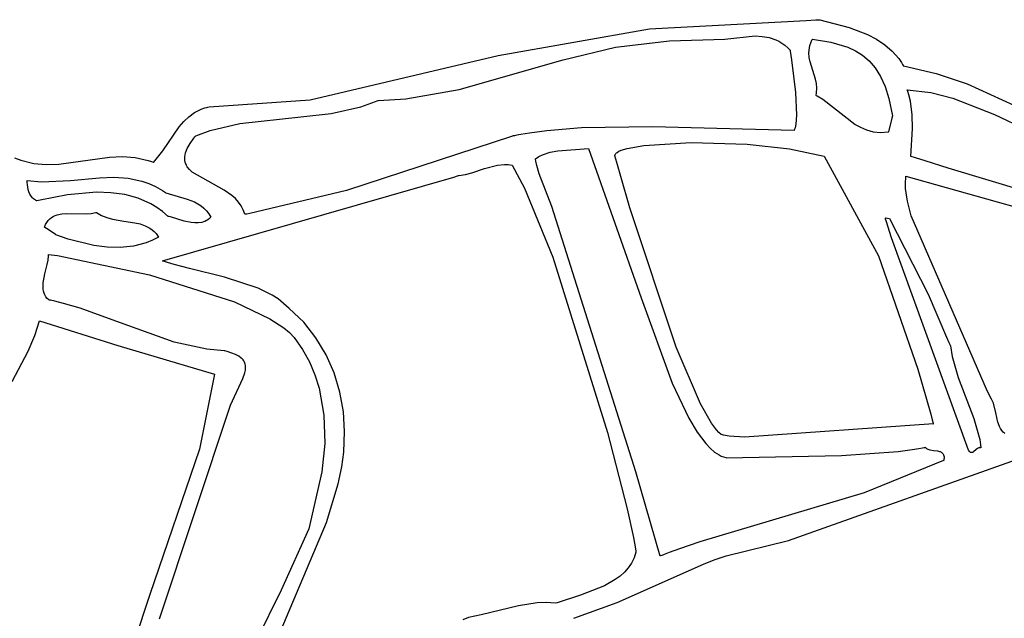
# Model space of a CAD drawing. Extents: x -74.1 to 10.8, y -36.7 to 44.6.
# Tile 41 of 199: x -61.9 to -60.3, y -10.5 to -9.5. Entities that reach past the tile are written whole.
import ezdxf

# ---------------------------------------------------------------- set-up
doc = ezdxf.new("R2010")
doc.units = 0

msp = doc.modelspace()

# ---------------------------------------------------------------- linework, layer by layer
at = {"layer": 'Layer 1', "color": 7, "linetype": 'CONTINUOUS'}
for p, q in [((-60.85955, -9.500597), (-60.602681, -9.486709)), ((-60.602681, -9.486709), (-60.586527, -9.485883)), ((-60.586527, -9.485883), (-60.582486, -9.485675)), ((-60.582486, -9.485675), (-60.580465, -9.48557)), ((-60.580465, -9.48557), (-60.580007, -9.485551)), ((-60.580007, -9.485551), (-60.531956, -9.498077)), ((-61.107505, -9.544396), (-60.85955, -9.500597)), ((-60.531956, -9.498077), (-60.502069, -9.509902)), ((-60.915192, -9.530708), (-60.826816, -9.520349)), ((-60.826816, -9.520349), (-60.736099, -9.517329)), ((-60.736099, -9.517329), (-60.686174, -9.512165)), ((-60.686174, -9.512165), (-60.67441, -9.512841)), ((-60.67441, -9.512841), (-60.663094, -9.514839)), ((-60.663094, -9.514839), (-60.652309, -9.518427)), ((-60.652309, -9.518427), (-60.64714, -9.5209)), ((-60.64714, -9.5209), (-60.642133, -9.523872)), ((-60.59634, -9.527721), (-60.593147, -9.519161)), ((-60.593147, -9.519161), (-60.592613, -9.518054)), ((-60.592613, -9.518054), (-60.592333, -9.517497)), ((-60.592333, -9.517497), (-60.592262, -9.517358)), ((-60.592247, -9.517327), (-60.561877, -9.522496)), ((-60.561877, -9.522496), (-60.534305, -9.530586)), ((-60.502069, -9.509902), (-60.487431, -9.517573)), ((-60.487431, -9.517573), (-60.47367, -9.526556)), ((-61.001118, -9.551599), (-60.915192, -9.530708)), ((-60.642133, -9.523872), (-60.6373, -9.527374)), ((-60.6373, -9.527374), (-60.632649, -9.531441)), ((-60.632649, -9.531441), (-60.630396, -9.533697)), ((-60.630396, -9.533697), (-60.629287, -9.534882)), ((-60.629287, -9.534882), (-60.629012, -9.535185)), ((-60.629012, -9.535185), (-60.628978, -9.535223)), ((-60.628946, -9.535265), (-60.628934, -9.535332)), ((-60.628934, -9.535332), (-60.628877, -9.535665)), ((-60.628877, -9.535665), (-60.628637, -9.537088)), ((-60.628637, -9.537088), (-60.626369, -9.551419)), ((-60.598027, -9.539715), (-60.597278, -9.531821)), ((-60.597529, -9.54727), (-60.598027, -9.539715)), ((-60.597278, -9.531821), (-60.59634, -9.527721)), ((-60.534305, -9.530586), (-60.52172, -9.536438)), ((-60.52172, -9.536438), (-60.510015, -9.543876)), ((-60.47367, -9.526556), (-60.461293, -9.536957)), ((-60.461293, -9.536957), (-60.450805, -9.54888)), ((-61.415565, -9.616752), (-61.107505, -9.544396)), ((-61.171506, -9.600104), (-61.001118, -9.551599)), ((-60.626369, -9.551419), (-60.619847, -9.604904)), ((-60.59609, -9.554571), (-60.597529, -9.54727)), ((-60.587053, -9.582928), (-60.59609, -9.554571)), ((-60.510015, -9.543876), (-60.499252, -9.553183)), ((-60.499252, -9.553183), (-60.489491, -9.564646)), ((-60.450805, -9.54888), (-60.446427, -9.555446)), ((-60.446427, -9.555446), (-60.444483, -9.558885)), ((-60.489491, -9.564646), (-60.480792, -9.578547)), ((-60.444483, -9.558885), (-60.443575, -9.560645)), ((-60.443575, -9.560645), (-60.443355, -9.561089)), ((-60.443355, -9.561089), (-60.443246, -9.561311)), ((-60.443246, -9.561311), (-60.442869, -9.561409)), ((-60.442869, -9.561409), (-60.389121, -9.573609)), ((-60.585504, -9.590229), (-60.587053, -9.582928)), ((-60.480792, -9.578547), (-60.473215, -9.595174)), ((-60.389121, -9.573609), (-60.338531, -9.590877)), ((-61.258914, -9.61528), (-61.171506, -9.600104)), ((-60.584853, -9.597783), (-60.585504, -9.590229)), ((-60.585404, -9.605676), (-60.584853, -9.597783)), ((-60.473215, -9.595174), (-60.466822, -9.61481)), ((-60.436928, -9.600375), (-60.398353, -9.605043)), ((-60.436906, -9.600455), (-60.436921, -9.600414)), ((-60.436876, -9.600538), (-60.436906, -9.600455)), ((-60.435937, -9.603189), (-60.436876, -9.600538)), ((-60.434242, -9.608526), (-60.435937, -9.603189)), ((-60.338531, -9.590877), (-60.242677, -9.634251)), ((-61.581221, -9.628495), (-61.415565, -9.616752)), ((-61.332467, -9.628201), (-61.308687, -9.619892)), ((-61.308687, -9.619892), (-61.30575, -9.618686)), ((-61.30575, -9.618686), (-61.304284, -9.618069)), ((-61.304284, -9.618069), (-61.303918, -9.617913)), ((-61.303918, -9.617913), (-61.303872, -9.617893)), ((-61.303816, -9.617878), (-61.258914, -9.61528)), ((-60.619847, -9.604904), (-60.618253, -9.642128)), ((-60.586226, -9.609776), (-60.585404, -9.605676)), ((-60.586039, -9.609871), (-60.58619, -9.609798)), ((-60.58544, -9.610168), (-60.586039, -9.609871)), ((-60.584249, -9.610775), (-60.58544, -9.610168)), ((-60.574979, -9.616231), (-60.584249, -9.610775)), ((-60.540297, -9.643833), (-60.574979, -9.616231)), ((-60.466822, -9.61481), (-60.460766, -9.642925)), ((-60.431533, -9.619329), (-60.434242, -9.608526)), ((-60.428483, -9.641383), (-60.431533, -9.619329)), ((-60.398353, -9.605043), (-60.361966, -9.614002)), ((-60.361966, -9.614002), (-60.293605, -9.640722)), ((-61.605128, -9.637783), (-61.594282, -9.632318)), ((-61.594282, -9.632318), (-61.588252, -9.630143)), ((-61.588252, -9.630143), (-61.585071, -9.629207)), ((-61.585071, -9.629207), (-61.583436, -9.628779)), ((-61.583436, -9.628779), (-61.581221, -9.628495)), ((-61.381241, -9.639029), (-61.332467, -9.628201)), ((-61.630372, -9.661144), (-61.622904, -9.652415)), ((-61.622904, -9.652415), (-61.614579, -9.644555)), ((-61.614579, -9.644555), (-61.605128, -9.637783)), ((-61.530894, -9.655642), (-61.431043, -9.644956)), ((-61.431043, -9.644956), (-61.381241, -9.639029)), ((-60.618253, -9.642128), (-60.619399, -9.656918)), ((-60.522498, -9.657056), (-60.540297, -9.643833)), ((-60.461819, -9.646857), (-60.467765, -9.669075)), ((-60.460887, -9.643378), (-60.461819, -9.646857)), ((-60.460794, -9.643027), (-60.460887, -9.643378)), ((-60.460771, -9.642944), (-60.460794, -9.643027)), ((-60.427903, -9.663903), (-60.428483, -9.641383)), ((-60.293605, -9.640722), (-60.227541, -9.672389)), ((-61.657038, -9.700377), (-61.630372, -9.661144)), ((-61.6032, -9.675956), (-61.579522, -9.667167)), ((-61.579522, -9.667167), (-61.530894, -9.655642)), ((-61.027864, -9.66785), (-61.05607, -9.671576)), ((-60.970735, -9.662977), (-61.027864, -9.66785)), ((-60.854573, -9.660963), (-60.970735, -9.662977)), ((-60.622341, -9.667209), (-60.854573, -9.660963)), ((-60.621416, -9.665138), (-60.622341, -9.667209)), ((-60.620622, -9.662717), (-60.621416, -9.665138)), ((-60.619399, -9.656918), (-60.620622, -9.662717)), ((-60.513011, -9.662512), (-60.522498, -9.657056)), ((-60.502951, -9.666812), (-60.513011, -9.662512)), ((-60.492183, -9.669668), (-60.502951, -9.666812)), ((-60.430861, -9.709722), (-60.427903, -9.663903)), ((-61.612567, -9.68864), (-61.606336, -9.679847)), ((-61.606336, -9.679847), (-61.604485, -9.677514)), ((-61.604485, -9.677514), (-61.603514, -9.676326)), ((-61.603514, -9.676326), (-61.603266, -9.676027)), ((-61.603266, -9.676027), (-61.603235, -9.675989)), ((-61.083998, -9.676287), (-61.356184, -9.765381)), ((-61.083882, -9.676263), (-61.083937, -9.676274)), ((-61.083774, -9.676243), (-61.083882, -9.676263)), ((-61.083557, -9.676202), (-61.083774, -9.676243)), ((-61.083123, -9.676121), (-61.083557, -9.676202)), ((-61.082255, -9.675959), (-61.083123, -9.676121)), ((-61.080517, -9.675638), (-61.082255, -9.675959)), ((-61.077039, -9.67501), (-61.080517, -9.675638)), ((-61.070068, -9.673801), (-61.077039, -9.67501)), ((-61.05607, -9.671576), (-61.070068, -9.673801)), ((-60.480573, -9.67079), (-60.492183, -9.669668)), ((-60.467983, -9.66989), (-60.480573, -9.67079)), ((-60.467973, -9.669851), (-60.467983, -9.66989)), ((-60.467765, -9.669075), (-60.467973, -9.669851)), ((-61.672208, -9.719525), (-61.657038, -9.700377)), ((-61.619813, -9.703847), (-61.617017, -9.696617)), ((-61.617017, -9.696617), (-61.612567, -9.68864)), ((-61.022322, -9.702763), (-61.009744, -9.700342)), ((-61.009744, -9.700342), (-60.959255, -9.696646)), ((-60.959255, -9.696646), (-60.872915, -9.941588)), ((-60.909439, -9.701176), (-60.905684, -9.699483)), ((-60.905684, -9.699483), (-60.895938, -9.696411)), ((-60.895938, -9.696411), (-60.868576, -9.691539)), ((-60.868576, -9.691539), (-60.790932, -9.687008)), ((-60.790932, -9.687008), (-60.699022, -9.68967)), ((-60.699022, -9.68967), (-60.62959, -9.696987)), ((-60.62959, -9.696987), (-60.572885, -9.709055)), ((-61.900171, -9.711976), (-61.889731, -9.716008)), ((-61.889731, -9.716008), (-61.868917, -9.72108)), ((-61.827456, -9.722128), (-61.744415, -9.710802)), ((-61.744415, -9.710802), (-61.723468, -9.709958)), ((-61.723468, -9.709958), (-61.702391, -9.711549)), ((-61.702391, -9.711549), (-61.681154, -9.716395)), ((-61.681154, -9.716395), (-61.675817, -9.718212)), ((-61.621186, -9.713442), (-61.621083, -9.710399)), ((-61.620955, -9.716341), (-61.621186, -9.713442)), ((-61.621083, -9.710399), (-61.620631, -9.707203)), ((-61.620407, -9.719105), (-61.620955, -9.716341)), ((-61.620631, -9.707203), (-61.619813, -9.703847)), ((-61.046409, -9.713431), (-61.04642, -9.713376)), ((-61.046415, -9.713371), (-61.040566, -9.709821)), ((-61.046325, -9.713871), (-61.046409, -9.713431)), ((-61.045623, -9.71738), (-61.046325, -9.713871)), ((-61.040566, -9.709821), (-61.03459, -9.706917)), ((-61.03459, -9.706917), (-61.022322, -9.702763)), ((-60.916065, -9.707916), (-60.91595, -9.707393)), ((-60.916046, -9.707991), (-60.916057, -9.70795)), ((-60.916024, -9.708073), (-60.916046, -9.707991)), ((-60.91598, -9.708237), (-60.916024, -9.708073)), ((-60.915892, -9.708564), (-60.91598, -9.708237)), ((-60.91595, -9.707393), (-60.915778, -9.706876)), ((-60.912972, -9.719338), (-60.915892, -9.708564)), ((-60.915778, -9.706876), (-60.915548, -9.706366)), ((-60.915548, -9.706366), (-60.915262, -9.705862)), ((-60.915262, -9.705862), (-60.914524, -9.704873)), ((-60.914524, -9.704873), (-60.913568, -9.70391)), ((-60.913568, -9.70391), (-60.912399, -9.702973)), ((-60.912399, -9.702973), (-60.909439, -9.701176)), ((-60.572885, -9.709055), (-60.484139, -9.872836)), ((-60.430761, -9.709755), (-60.430814, -9.709739)), ((-60.430657, -9.709788), (-60.430761, -9.709755)), ((-60.430447, -9.709853), (-60.430657, -9.709788)), ((-60.423403, -9.712038), (-60.430447, -9.709853)), ((-60.407515, -9.717019), (-60.423403, -9.712038)), ((-60.369438, -9.72909), (-60.407515, -9.717019)), ((-61.868917, -9.72108), (-61.848168, -9.722846)), ((-61.848168, -9.722846), (-61.827456, -9.722128)), ((-61.675817, -9.718212), (-61.673144, -9.719219)), ((-61.673144, -9.719219), (-61.672476, -9.719482)), ((-61.672476, -9.719482), (-61.672208, -9.719525)), ((-61.619557, -9.721742), (-61.620407, -9.719105)), ((-61.618422, -9.72426), (-61.619557, -9.721742)), ((-61.617017, -9.726669), (-61.618422, -9.72426)), ((-61.613461, -9.731193), (-61.617017, -9.726669)), ((-61.609019, -9.73538), (-61.613461, -9.731193)), ((-61.150432, -9.736405), (-61.129564, -9.729358)), ((-61.129564, -9.729358), (-61.108471, -9.72374)), ((-61.108471, -9.72374), (-61.096822, -9.72276)), ((-61.096822, -9.72276), (-61.090846, -9.723065)), ((-61.090846, -9.723065), (-61.084747, -9.724004)), ((-61.084747, -9.724004), (-61.063993, -9.761844)), ((-61.044053, -9.724352), (-61.045623, -9.71738)), ((-61.040309, -9.73813), (-61.044053, -9.724352)), ((-60.906552, -9.742464), (-60.912972, -9.719338)), ((-59.996374, -9.84116), (-60.369438, -9.72909)), ((-61.879641, -9.750077), (-61.8797, -9.749092)), ((-61.879695, -9.749033), (-61.85602, -9.75129)), ((-61.85602, -9.75129), (-61.808354, -9.749147)), ((-61.808354, -9.749147), (-61.760836, -9.744566)), ((-61.760836, -9.744566), (-61.737345, -9.743773)), ((-61.737345, -9.743773), (-61.714147, -9.745267)), ((-61.714147, -9.745267), (-61.691325, -9.750012)), ((-61.657753, -9.880945), (-61.180021, -9.743605)), ((-61.556891, -9.765008), (-61.609019, -9.73538)), ((-61.180021, -9.743605), (-61.172397, -9.740909)), ((-61.172397, -9.740909), (-61.171921, -9.74074)), ((-61.171903, -9.740736), (-61.161041, -9.739169)), ((-61.161041, -9.739169), (-61.150432, -9.736405)), ((-61.019703, -9.79166), (-61.040309, -9.73813)), ((-60.891649, -9.793919), (-60.906552, -9.742464)), ((-60.439838, -9.752959), (-60.439297, -9.744447)), ((-60.439297, -9.744447), (-60.439016, -9.742453)), ((-60.439016, -9.742453), (-60.438977, -9.742207)), ((-60.438943, -9.742181), (-60.067589, -9.846425)), ((-61.879506, -9.752063), (-61.879641, -9.750077)), ((-61.879137, -9.756065), (-61.879506, -9.752063)), ((-61.877776, -9.763981), (-61.879137, -9.756065)), ((-61.876655, -9.767769), (-61.877776, -9.763981)), ((-61.691325, -9.750012), (-61.680082, -9.753905)), ((-61.680082, -9.753905), (-61.668965, -9.758973)), ((-61.668965, -9.758973), (-61.657986, -9.765336)), ((-61.657986, -9.765336), (-61.65255, -9.769041)), ((-61.543936, -9.77385), (-61.556891, -9.765008)), ((-61.356184, -9.765381), (-61.514547, -9.803348)), ((-61.063993, -9.761844), (-61.01791, -9.874603)), ((-60.439482, -9.762293), (-60.439838, -9.752959)), ((-60.436292, -9.783238), (-60.439482, -9.762293)), ((-61.875154, -9.771363), (-61.876655, -9.767769)), ((-61.873209, -9.774699), (-61.875154, -9.771363)), ((-61.870755, -9.777715), (-61.873209, -9.774699)), ((-61.869317, -9.779085), (-61.870755, -9.777715)), ((-61.867728, -9.780351), (-61.869317, -9.779085)), ((-61.865979, -9.781506), (-61.867728, -9.780351)), ((-61.864063, -9.782543), (-61.865979, -9.781506)), ((-61.8584, -9.781179), (-61.863738, -9.782464)), ((-61.813316, -9.772347), (-61.8584, -9.781179)), ((-61.766063, -9.768332), (-61.813316, -9.772347)), ((-61.742531, -9.769115), (-61.766063, -9.768332)), ((-61.719548, -9.772283), (-61.742531, -9.769115)), ((-61.697476, -9.778232), (-61.719548, -9.772283)), ((-61.676679, -9.787354), (-61.697476, -9.778232)), ((-61.65255, -9.769041), (-61.652381, -9.769163)), ((-61.652381, -9.769163), (-61.652296, -9.769224)), ((-61.652296, -9.769224), (-61.652254, -9.769255)), ((-61.652216, -9.769281), (-61.617503, -9.779528)), ((-61.617503, -9.779528), (-61.605454, -9.784329)), ((-61.538174, -9.778863), (-61.543936, -9.77385)), ((-61.533058, -9.784363), (-61.538174, -9.778863)), ((-61.863986, -9.782525), (-61.864028, -9.782535)), ((-61.863903, -9.782505), (-61.863986, -9.782525)), ((-61.863738, -9.782464), (-61.863903, -9.782505)), ((-61.666872, -9.793228), (-61.676679, -9.787354)), ((-61.657521, -9.800043), (-61.666872, -9.793228)), ((-61.605454, -9.784329), (-61.599829, -9.787234)), ((-61.599829, -9.787234), (-61.594565, -9.790563)), ((-61.594565, -9.790563), (-61.589735, -9.794382)), ((-61.589735, -9.794382), (-61.58541, -9.798759)), ((-61.528717, -9.790417), (-61.533058, -9.784363)), ((-61.525279, -9.797093), (-61.528717, -9.790417)), ((-61.522871, -9.804462), (-61.525279, -9.797093)), ((-60.881768, -10.226726), (-61.019703, -9.79166)), ((-60.815525, -10.022514), (-60.891649, -9.793919)), ((-60.430148, -9.806907), (-60.436292, -9.783238)), ((-61.845263, -9.814571), (-61.842684, -9.811915)), ((-61.842684, -9.811915), (-61.839866, -9.809683)), ((-61.839866, -9.809683), (-61.836827, -9.80784)), ((-61.836827, -9.80784), (-61.83359, -9.806351)), ((-61.83359, -9.806351), (-61.830172, -9.805183)), ((-61.830172, -9.805183), (-61.822877, -9.803667)), ((-61.822877, -9.803667), (-61.815101, -9.803016)), ((-61.815101, -9.803016), (-61.782371, -9.803531)), ((-61.782371, -9.803531), (-61.774578, -9.803055)), ((-61.774578, -9.803055), (-61.767258, -9.801785)), ((-61.767258, -9.801785), (-61.766384, -9.801557)), ((-61.766384, -9.801557), (-61.765951, -9.801436)), ((-61.765951, -9.801436), (-61.765843, -9.801405)), ((-61.765816, -9.801399), (-61.757511, -9.806401)), ((-61.757511, -9.806401), (-61.748769, -9.810005)), ((-61.748769, -9.810005), (-61.739717, -9.812533)), ((-61.739717, -9.812533), (-61.72119, -9.815654)), ((-61.64867, -9.807849), (-61.657521, -9.800043)), ((-61.648575, -9.807875), (-61.648649, -9.807858)), ((-61.648425, -9.807911), (-61.648575, -9.807875)), ((-61.647217, -9.808206), (-61.648425, -9.807911)), ((-61.644731, -9.808866), (-61.647217, -9.808206)), ((-61.622468, -9.81557), (-61.644731, -9.808866)), ((-61.583155, -9.813379), (-61.5856, -9.814895)), ((-61.58541, -9.798759), (-61.581663, -9.803759)), ((-61.580808, -9.811569), (-61.583155, -9.813379)), ((-61.581663, -9.803759), (-61.578566, -9.809449)), ((-61.578566, -9.809449), (-61.580808, -9.811569)), ((-61.522799, -9.80446), (-61.522839, -9.804465)), ((-61.522721, -9.80445), (-61.522799, -9.80446)), ((-61.522092, -9.804368), (-61.522721, -9.80445)), ((-61.519575, -9.804037), (-61.522092, -9.804368)), ((-61.514547, -9.803348), (-61.519575, -9.804037)), ((-60.305068, -10.095163), (-60.430148, -9.806907)), ((-61.851364, -9.825427), (-61.849623, -9.821293)), ((-61.85131, -9.825467), (-61.851351, -9.825439)), ((-61.851152, -9.825575), (-61.85131, -9.825467)), ((-61.850549, -9.825986), (-61.851152, -9.825575)), ((-61.845354, -9.829526), (-61.850549, -9.825986)), ((-61.849623, -9.821293), (-61.847583, -9.817686)), ((-61.847583, -9.817686), (-61.845263, -9.814571)), ((-61.833185, -9.837822), (-61.845354, -9.829526)), ((-61.72119, -9.815654), (-61.702944, -9.818345)), ((-61.702944, -9.818345), (-61.694245, -9.820338)), ((-61.694245, -9.820338), (-61.685996, -9.823191)), ((-61.685996, -9.823191), (-61.678327, -9.827228)), ((-61.678327, -9.827228), (-61.674748, -9.829792)), ((-61.674748, -9.829792), (-61.671362, -9.832773)), ((-61.610617, -9.818109), (-61.622468, -9.81557)), ((-61.604744, -9.8187), (-61.610617, -9.818109)), ((-61.598996, -9.818658), (-61.604744, -9.8187)), ((-61.593437, -9.817848), (-61.598996, -9.818658)), ((-61.590749, -9.817112), (-61.593437, -9.817848)), ((-61.588135, -9.816133), (-61.590749, -9.817112)), ((-61.5856, -9.814895), (-61.588135, -9.816133)), ((-61.832369, -9.838378), (-61.833185, -9.837822)), ((-61.812407, -9.845054), (-61.832369, -9.838378)), ((-61.770256, -9.855667), (-61.812407, -9.845054)), ((-61.664077, -9.841929), (-61.67411, -9.847162)), ((-61.671362, -9.832773), (-61.668184, -9.836211)), ((-61.668184, -9.836211), (-61.664077, -9.841929)), ((-61.748589, -9.858564), (-61.770256, -9.855667)), ((-61.726877, -9.85916), (-61.748589, -9.858564)), ((-61.70538, -9.856933), (-61.726877, -9.85916)), ((-61.68436, -9.851363), (-61.70538, -9.856933)), ((-61.67411, -9.847162), (-61.68436, -9.851363)), ((-61.84534, -9.879487), (-61.844627, -9.872507)), ((-61.844627, -9.872507), (-61.84459, -9.870824)), ((-61.844591, -9.870407), (-61.844593, -9.8702)), ((-61.84459, -9.870824), (-61.844591, -9.870407)), ((-61.844589, -9.870158), (-61.829912, -9.872033)), ((-61.829912, -9.872033), (-61.67916, -9.903885)), ((-61.01791, -9.874603), (-60.927996, -10.161991)), ((-60.484139, -9.872836), (-60.419272, -10.05825)), ((-61.850375, -9.901827), (-61.846734, -9.886778)), ((-61.846734, -9.886778), (-61.84534, -9.879487)), ((-61.657647, -9.881002), (-61.657719, -9.880976)), ((-61.657069, -9.881209), (-61.657647, -9.881002)), ((-61.654697, -9.882034), (-61.657069, -9.881209)), ((-61.649687, -9.883674), (-61.654697, -9.882034)), ((-61.638689, -9.886929), (-61.649687, -9.883674)), ((-61.613505, -9.893472), (-61.638689, -9.886929)), ((-61.556182, -9.907776), (-61.613505, -9.893472)), ((-61.853176, -9.91672), (-61.850375, -9.901827)), ((-61.67916, -9.903885), (-61.539459, -9.948154)), ((-61.50063, -9.925766), (-61.556182, -9.907776)), ((-61.853521, -9.923815), (-61.853176, -9.91672)), ((-61.853299, -9.927224), (-61.853521, -9.923815)), ((-61.477659, -9.936916), (-61.50063, -9.925766)), ((-61.852765, -9.930521), (-61.853299, -9.927224)), ((-61.851882, -9.933692), (-61.852765, -9.930521)), ((-61.850613, -9.936721), (-61.851882, -9.933692)), ((-61.84892, -9.939595), (-61.850613, -9.936721)), ((-61.846767, -9.942298), (-61.84892, -9.939595)), ((-61.844116, -9.944816), (-61.846767, -9.942298)), ((-61.468099, -9.943165), (-61.477659, -9.936916)), ((-61.449944, -9.958728), (-61.468099, -9.943165)), ((-60.872915, -9.941588), (-60.821986, -10.081381)), ((-61.844045, -9.944833), (-61.844101, -9.944821)), ((-61.843932, -9.944856), (-61.844045, -9.944833)), ((-61.843026, -9.945042), (-61.843932, -9.944856)), ((-61.84122, -9.945418), (-61.843026, -9.945042)), ((-61.834047, -9.946995), (-61.84122, -9.945418)), ((-61.819939, -9.950462), (-61.834047, -9.946995)), ((-61.792564, -9.958465), (-61.819939, -9.950462)), ((-61.740284, -9.977276), (-61.792564, -9.958465)), ((-61.539459, -9.948154), (-61.481656, -9.975696)), ((-61.426273, -9.981242), (-61.449944, -9.958728)), ((-61.867177, -10.002925), (-61.862559, -9.989416)), ((-61.862559, -9.989416), (-61.860504, -9.982484)), ((-61.860504, -9.982484), (-61.859546, -9.978969)), ((-61.859546, -9.978969), (-61.859531, -9.978914)), ((-61.859507, -9.978899), (-61.730957, -10.019776)), ((-61.63851, -10.014325), (-61.740284, -9.977276)), ((-61.481656, -9.975696), (-61.459028, -9.99063)), ((-61.459028, -9.99063), (-61.44969, -9.998364)), ((-61.406074, -10.006736), (-61.426273, -9.981242)), ((-61.878122, -10.028834), (-61.867177, -10.002925)), ((-61.44969, -9.998364), (-61.441825, -10.006268)), ((-61.441825, -10.006268), (-61.42813, -10.026012)), ((-61.389401, -10.034686), (-61.406074, -10.006736)), ((-61.730957, -10.019776), (-61.572684, -10.066528)), ((-61.584954, -10.025824), (-61.63851, -10.014325)), ((-60.775931, -10.114906), (-60.815525, -10.022514)), ((-61.904209, -10.078667), (-61.878122, -10.028834)), ((-61.556621, -10.028342), (-61.584954, -10.025824)), ((-61.55651, -10.028364), (-61.556579, -10.028348)), ((-61.556236, -10.028427), (-61.55651, -10.028364)), ((-61.555691, -10.028555), (-61.556236, -10.028427)), ((-61.551513, -10.029607), (-61.555691, -10.028555)), ((-61.544099, -10.031886), (-61.551513, -10.029607)), ((-61.537877, -10.034393), (-61.544099, -10.031886)), ((-61.532774, -10.037125), (-61.537877, -10.034393)), ((-61.528714, -10.040078), (-61.532774, -10.037125)), ((-61.527053, -10.041636), (-61.528714, -10.040078)), ((-61.42813, -10.026012), (-61.416843, -10.046474)), ((-61.376309, -10.064564), (-61.389401, -10.034686)), ((-61.525625, -10.043248), (-61.527053, -10.041636)), ((-61.524421, -10.044914), (-61.525625, -10.043248)), ((-61.523431, -10.046633), (-61.524421, -10.044914)), ((-61.522647, -10.048405), (-61.523431, -10.046633)), ((-61.522059, -10.050228), (-61.522647, -10.048405)), ((-61.521658, -10.052103), (-61.522059, -10.050228)), ((-61.521738, -10.060113), (-61.52138, -10.056007)), ((-61.521435, -10.05403), (-61.521658, -10.052103)), ((-61.52138, -10.056007), (-61.521435, -10.05403)), ((-61.416843, -10.046474), (-61.407824, -10.067576)), ((-61.572684, -10.066528), (-61.597088, -10.189562)), ((-61.52589, -10.073601), (-61.522659, -10.064416)), ((-61.522659, -10.064416), (-61.521738, -10.060113)), ((-61.407824, -10.067576), (-61.400931, -10.089243)), ((-61.366855, -10.095845), (-61.376309, -10.064564)), ((-60.419272, -10.05825), (-60.398149, -10.13186)), ((-61.546484, -10.117532), (-61.52589, -10.073601)), ((-60.821986, -10.081381), (-60.794908, -10.138425)), ((-61.400931, -10.089243), (-61.392955, -10.133962)), ((-61.361092, -10.128003), (-61.366855, -10.095845)), ((-60.298716, -10.10727), (-60.305068, -10.095163)), ((-61.662708, -10.467657), (-61.546484, -10.117532)), ((-60.757845, -10.146731), (-60.775931, -10.114906)), ((-60.295583, -10.114302), (-60.298716, -10.10727)), ((-60.291617, -10.129835), (-60.295583, -10.114302)), ((-61.392955, -10.133962), (-61.391783, -10.180019)), ((-61.359076, -10.160513), (-61.361092, -10.128003)), ((-60.398149, -10.13186), (-60.395662, -10.141532)), ((-60.28807, -10.145422), (-60.291617, -10.129835)), ((-60.794908, -10.138425), (-60.781006, -10.161586)), ((-60.749492, -10.15794), (-60.757845, -10.146731)), ((-60.394015, -10.147764), (-60.703471, -10.169603)), ((-60.395662, -10.141532), (-60.394296, -10.1467)), ((-60.394296, -10.1467), (-60.394118, -10.147364)), ((-60.394118, -10.147364), (-60.394028, -10.147697)), ((-60.394028, -10.147697), (-60.394017, -10.147739)), ((-60.285462, -10.152523), (-60.28807, -10.145422)), ((-60.283776, -10.155775), (-60.285462, -10.152523)), ((-61.360681, -10.194411), (-61.359076, -10.160513)), ((-60.927996, -10.161991), (-60.895916, -10.287227)), ((-60.781006, -10.161586), (-60.766879, -10.180355)), ((-60.745521, -10.162229), (-60.749492, -10.15794)), ((-60.741698, -10.165589), (-60.745521, -10.162229)), ((-60.741602, -10.165626), (-60.74165, -10.165608)), ((-60.741506, -10.165661), (-60.741602, -10.165626)), ((-60.738037, -10.166708), (-60.741506, -10.165661)), ((-60.728996, -10.168287), (-60.738037, -10.166708)), ((-60.703471, -10.169603), (-60.728996, -10.168287)), ((-60.281769, -10.158781), (-60.283776, -10.155775)), ((-60.27939, -10.161504), (-60.281769, -10.158781)), ((-60.276592, -10.16391), (-60.27939, -10.161504)), ((-61.391783, -10.180019), (-61.396281, -10.226798)), ((-60.766879, -10.180355), (-60.759734, -10.1879)), ((-61.597088, -10.189562), (-61.678434, -10.427683)), ((-61.363786, -10.218653), (-61.360681, -10.194411)), ((-60.759734, -10.1879), (-60.752537, -10.194117)), ((-60.752537, -10.194117), (-60.74529, -10.19893)), ((-60.74529, -10.19893), (-60.741647, -10.200785)), ((-60.741647, -10.200785), (-60.737993, -10.20226)), ((-60.733789, -10.203468), (-60.544706, -10.199957)), ((-60.631334, -10.339161), (-60.230596, -10.196844)), ((-60.544706, -10.199957), (-60.451697, -10.193482)), ((-60.451697, -10.193482), (-60.428859, -10.190251)), ((-60.428859, -10.190251), (-60.417519, -10.188323)), ((-60.417519, -10.188323), (-60.41187, -10.187276)), ((-60.41187, -10.187276), (-60.409051, -10.18673)), ((-60.409051, -10.18673), (-60.407642, -10.186452)), ((-60.407642, -10.186452), (-60.407466, -10.186417)), ((-60.407466, -10.186417), (-60.407378, -10.186399)), ((-60.407352, -10.186396), (-60.406394, -10.18737)), ((-60.406394, -10.18737), (-60.405304, -10.1882)), ((-60.405304, -10.1882), (-60.404098, -10.188899)), ((-60.404098, -10.188899), (-60.402788, -10.189483)), ((-60.402788, -10.189483), (-60.399917, -10.190367)), ((-60.399917, -10.190367), (-60.393558, -10.191422)), ((-60.393558, -10.191422), (-60.387134, -10.192337)), ((-60.387134, -10.192337), (-60.38418, -10.193045)), ((-60.38418, -10.193045), (-60.382817, -10.193515)), ((-60.382817, -10.193515), (-60.381549, -10.194083)), ((-60.381549, -10.194083), (-60.38039, -10.194763)), ((-60.38039, -10.194763), (-60.379354, -10.195572)), ((-60.379354, -10.195572), (-60.378456, -10.196523)), ((-60.378456, -10.196523), (-60.377709, -10.197632)), ((-60.377709, -10.197632), (-60.377127, -10.198915)), ((-60.377127, -10.198915), (-60.376725, -10.200387)), ((-60.376725, -10.200387), (-60.376517, -10.202062)), ((-60.737993, -10.20226), (-60.734327, -10.203346)), ((-60.734327, -10.203346), (-60.733867, -10.203454)), ((-60.733867, -10.203454), (-60.73381, -10.203467)), ((-60.377145, -10.208215), (-60.507208, -10.260942)), ((-60.37706, -10.207843), (-60.377127, -10.208151)), ((-60.376938, -10.207241), (-60.37706, -10.207843)), ((-60.376739, -10.206084), (-60.376938, -10.207241)), ((-60.376517, -10.203956), (-60.376739, -10.206084)), ((-60.376517, -10.202062), (-60.376517, -10.203956)), ((-61.396281, -10.226798), (-61.417755, -10.320073)), ((-61.369795, -10.246358), (-61.363786, -10.218653)), ((-60.841726, -10.364563), (-60.881768, -10.226726)), ((-61.388979, -10.309762), (-61.369795, -10.246358)), ((-60.507208, -10.260942), (-60.776869, -10.3415)), ((-60.895916, -10.287227), (-60.885666, -10.334425)), ((-61.504403, -10.582159), (-61.388979, -10.309762)), ((-61.417755, -10.320073), (-61.463358, -10.42062)), ((-60.885666, -10.334425), (-60.882309, -10.352818)), ((-60.776869, -10.3415), (-60.810248, -10.352891)), ((-60.73367, -10.364422), (-60.631334, -10.339161)), ((-60.881477, -10.358093), (-60.884523, -10.367611)), ((-60.882309, -10.352818), (-60.88167, -10.356809)), ((-60.88167, -10.356809), (-60.881523, -10.357767)), ((-60.881523, -10.357767), (-60.881487, -10.358004)), ((-60.881487, -10.358004), (-60.881478, -10.358063)), ((-60.835101, -10.362028), (-60.839226, -10.363606)), ((-60.826836, -10.35892), (-60.835101, -10.362028)), ((-60.810248, -10.352891), (-60.826836, -10.35892)), ((-60.912121, -10.440765), (-60.77105, -10.377966)), ((-60.888768, -10.376248), (-60.894099, -10.384069)), ((-60.884523, -10.367611), (-60.888768, -10.376248)), ((-60.841544, -10.364502), (-60.841672, -10.364551)), ((-60.841286, -10.364402), (-60.841544, -10.364502)), ((-60.839226, -10.363606), (-60.841286, -10.364402)), ((-60.77105, -10.377966), (-60.753247, -10.371018)), ((-60.753247, -10.371018), (-60.73367, -10.364422)), ((-60.900403, -10.391139), (-60.907567, -10.397523)), ((-60.894099, -10.384069), (-60.900403, -10.391139)), ((-60.91548, -10.403287), (-60.933098, -10.413217)), ((-60.907567, -10.397523), (-60.91548, -10.403287)), ((-61.463358, -10.42062), (-61.549199, -10.595547)), ((-60.933098, -10.413217), (-60.972351, -10.428511)), ((-61.678434, -10.427683), (-61.759797, -10.674116)), ((-61.043717, -10.441188), (-61.074096, -10.446196)), ((-61.028556, -10.440696), (-61.043717, -10.441188)), ((-61.013399, -10.44209), (-61.028556, -10.440696)), ((-61.013313, -10.44206), (-61.013382, -10.442085)), ((-61.013175, -10.44201), (-61.013313, -10.44206)), ((-61.010949, -10.441207), (-61.013175, -10.44201)), ((-60.972351, -10.428511), (-61.010949, -10.441207)), ((-60.983625, -10.466648), (-60.912121, -10.440765)), ((-61.074096, -10.446196), (-61.135409, -10.460848)), ((-61.156307, -10.465307), (-61.165534, -10.469398)), ((-61.135409, -10.460848), (-61.156307, -10.465307))]:
    msp.add_line(p, q, dxfattribs=at)
at = {"layer": 'Layer 1', "color": 8, "linetype": 'CONTINUOUS'}
for p, q in [((-60.472925, -9.810202), (-60.472939, -9.81016)), ((-60.472897, -9.810284), (-60.472925, -9.810202)), ((-60.472672, -9.81095), (-60.472897, -9.810284)), ((-60.472894, -9.810165), (-60.472521, -9.810226)), ((-60.472216, -9.812309), (-60.472672, -9.81095)), ((-60.472521, -9.810226), (-60.466085, -9.811276)), ((-60.471279, -9.815135), (-60.472216, -9.812309)), ((-60.466085, -9.811276), (-60.402708, -9.935488)), ((-60.462384, -9.843073), (-60.471279, -9.815135)), ((-60.336335, -10.190931), (-60.462384, -9.843073)), ((-60.402708, -9.935488), (-60.372169, -10.00605)), ((-60.372169, -10.00605), (-60.368387, -10.014807)), ((-60.368387, -10.014807), (-60.366498, -10.019166)), ((-60.366498, -10.019166), (-60.366262, -10.01971)), ((-60.366262, -10.01971), (-60.366144, -10.019981)), ((-60.36612, -10.020042), (-60.363357, -10.037805)), ((-60.363357, -10.037805), (-60.353386, -10.072125)), ((-60.353386, -10.072125), (-60.327354, -10.139115)), ((-60.327354, -10.139115), (-60.317972, -10.173595)), ((-60.317972, -10.173595), (-60.31657, -10.182471)), ((-60.31657, -10.182471), (-60.316046, -10.186957)), ((-60.336295, -10.191011), (-60.336335, -10.190931)), ((-60.335802, -10.191888), (-60.336295, -10.191011)), ((-60.334822, -10.1933), (-60.335802, -10.191888)), ((-60.334334, -10.193844), (-60.334822, -10.1933)), ((-60.333847, -10.194287), (-60.334334, -10.193844)), ((-60.333361, -10.194636), (-60.333847, -10.194287)), ((-60.332876, -10.194894), (-60.333361, -10.194636)), ((-60.332391, -10.195067), (-60.332876, -10.194894)), ((-60.331905, -10.195161), (-60.332391, -10.195067)), ((-60.33142, -10.195181), (-60.331905, -10.195161)), ((-60.330934, -10.195131), (-60.33142, -10.195181)), ((-60.330447, -10.195019), (-60.330934, -10.195131)), ((-60.32996, -10.194847), (-60.330447, -10.195019)), ((-60.32898, -10.194351), (-60.32996, -10.194847)), ((-60.327992, -10.193685), (-60.32898, -10.194351)), ((-60.323925, -10.190166), (-60.327992, -10.193685)), ((-60.32179, -10.188487), (-60.323925, -10.190166)), ((-60.32069, -10.187815), (-60.32179, -10.188487)), ((-60.319565, -10.187311), (-60.32069, -10.187815)), ((-60.318992, -10.187135), (-60.319565, -10.187311)), ((-60.318413, -10.187018), (-60.318992, -10.187135)), ((-60.317826, -10.186963), (-60.318413, -10.187018)), ((-60.317232, -10.186977), (-60.317826, -10.186963)), ((-60.316629, -10.187065), (-60.317232, -10.186977)), ((-60.316019, -10.187232), (-60.316629, -10.187065)), ((-60.316046, -10.186957), (-60.316032, -10.187098)), ((-60.316032, -10.187098), (-60.316025, -10.187168))]:
    msp.add_line(p, q, dxfattribs=at)

doc.saveas('drawing.dxf')
